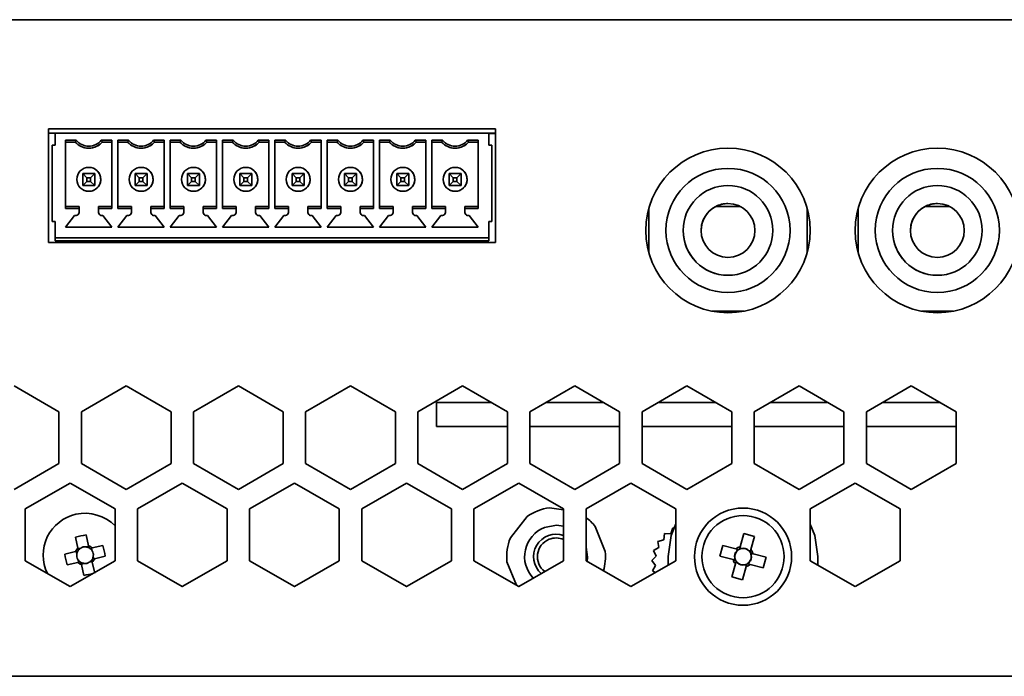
# Model space of a CAD drawing. Header units: millimetres. Extents: x 5 to 587, y 7 to 377.
# Tile 8 of 16: x 452 to 474, y 171 to 186. Entities that reach past the tile are written whole.
import ezdxf

# ---------------------------------------------------------------- set-up
doc = ezdxf.new("R2010")
doc.units = ezdxf.units.MM

msp = doc.modelspace()

# ---------------------------------------------------------------- linework, layer by layer
at = {"color": 7, "linetype": 'Continuous', "lineweight": 35}
for p, q in [((430.44, 185.5322), (575.7734, 185.5322)), ((452.5966, 185.533), (451.822, 185.533)), ((452.5966, 185.533), (452.5966, 185.5322)), ((454.4178, 185.533), (454.4178, 185.5322)), ((455.1473, 185.533), (454.4178, 185.533)), ((455.1473, 185.533), (455.1473, 185.5322)), ((456.0028, 185.533), (455.1473, 185.533)), ((456.0028, 185.533), (456.0028, 185.5322)), ((456.1289, 185.533), (456.0028, 185.533)), ((456.1289, 185.533), (456.1289, 185.5322)), ((459.6085, 185.533), (459.6085, 185.5322)), ((460.3727, 185.533), (459.6085, 185.533)), ((460.3727, 185.533), (460.3727, 185.5322)), ((461.2042, 185.533), (460.3727, 185.533)), ((461.2042, 185.533), (461.2042, 185.5322)), ((461.2716, 185.533), (461.2042, 185.533)), ((461.2716, 185.533), (461.2716, 185.5322)), ((462.9673, 185.533), (462.9673, 185.5322)), ((462.9796, 185.533), (462.9673, 185.533)), ((462.9796, 185.533), (462.9796, 185.5322)), ((463.7857, 185.533), (462.9796, 185.533)), ((463.7857, 185.533), (463.7857, 185.5322)), ((464.5795, 185.533), (463.7857, 185.533)), ((464.5795, 185.533), (464.5795, 185.5322)), ((465.1085, 185.533), (465.1085, 185.5322)), ((465.8727, 185.533), (465.1085, 185.533)), ((465.8727, 185.533), (465.8727, 185.5322)), ((466.7042, 185.533), (465.8727, 185.533)), ((466.7042, 185.533), (466.7042, 185.5322)), ((466.7716, 185.533), (466.7042, 185.533)), ((466.7716, 185.533), (466.7716, 185.5322)), ((471.5245, 185.533), (471.5245, 185.5322)), ((472.0886, 185.533), (471.5245, 185.533)), ((472.0886, 185.533), (472.0886, 185.5322)), ((473.0042, 185.533), (472.0886, 185.533)), ((473.0042, 185.533), (473.0042, 185.5322)), ((473.3556, 185.533), (473.0042, 185.533)), ((473.3556, 185.533), (473.3556, 185.5322)), ((452.9567, 183.1022), (452.9567, 180.5688)), ((462.9234, 183.1022), (452.9567, 183.1022)), ((462.9234, 180.5688), (462.9234, 183.1022)), ((453.1067, 183.0029), (452.9567, 183.0029)), ((453.1067, 182.7362), (453.1067, 183.0029)), ((462.7734, 183.0029), (453.1067, 183.0029)), ((453.34, 182.8476), (453.5773, 182.8476)), ((453.34, 182.8476), (453.34, 181.3249)), ((453.34, 182.8029), (453.34, 182.8476)), ((454.1361, 182.8476), (454.3734, 182.8476)), ((454.3734, 181.3249), (454.3734, 182.8476)), ((454.5067, 182.8476), (454.7439, 182.8476)), ((454.5067, 182.8476), (454.5067, 181.3249)), ((454.5067, 182.8029), (454.5067, 182.8476)), ((455.3028, 182.8476), (455.54, 182.8476)), ((455.54, 181.3249), (455.54, 182.8476)), ((455.6734, 182.8476), (455.9106, 182.8476)), ((455.6734, 182.8476), (455.6734, 181.3249)), ((455.6734, 182.8029), (455.6734, 182.8476)), ((456.4695, 182.8476), (456.7067, 182.8476)), ((456.7067, 181.3249), (456.7067, 182.8476)), ((456.84, 182.8476), (457.0773, 182.8476)), ((456.84, 182.8476), (456.84, 181.3249)), ((456.84, 182.8029), (456.84, 182.8476)), ((457.6361, 182.8476), (457.8734, 182.8476)), ((457.8734, 181.3249), (457.8734, 182.8476)), ((458.0067, 182.8476), (458.2439, 182.8476)), ((458.0067, 182.8476), (458.0067, 181.3249)), ((458.0067, 182.8029), (458.0067, 182.8476)), ((458.8028, 182.8476), (459.04, 182.8476)), ((459.04, 181.3249), (459.04, 182.8476)), ((459.1734, 182.8476), (459.4106, 182.8476)), ((459.1734, 182.8476), (459.1734, 181.3249)), ((459.1734, 182.8029), (459.1734, 182.8476)), ((459.9695, 182.8476), (460.2067, 182.8476)), ((460.2067, 181.3249), (460.2067, 182.8476)), ((460.34, 182.8476), (460.5773, 182.8476)), ((460.34, 182.8476), (460.34, 181.3249)), ((460.34, 182.8029), (460.34, 182.8476)), ((461.1361, 182.8476), (461.3734, 182.8476)), ((461.3734, 181.3249), (461.3734, 182.8476)), ((461.5067, 182.8476), (461.7439, 182.8476)), ((461.5067, 182.8476), (461.5067, 181.3249)), ((461.5067, 182.8029), (461.5067, 182.8476)), ((462.3028, 182.8476), (462.54, 182.8476)), ((462.54, 181.3249), (462.54, 182.8476)), ((462.9234, 183.0029), (462.7734, 183.0029)), ((462.7734, 183.0029), (462.7734, 182.7362)), ((462.7734, 183.0029), (462.7734, 183.0029)), ((462.7734, 183.0029), (462.7734, 182.7362)), ((462.9234, 182.9995), (462.7734, 182.9995)), ((453.04, 182.7362), (453.04, 181.0362)), ((453.1067, 182.7362), (453.04, 182.7362)), ((453.34, 182.8029), (453.34, 182.8029)), ((453.34, 182.8029), (453.34, 181.3696)), ((453.5567, 182.8029), (453.34, 182.8029)), ((453.5567, 182.8029), (453.34, 182.8029)), ((453.6759, 182.7122), (453.6759, 182.7122)), ((454.3734, 182.8029), (454.1567, 182.8029)), ((454.3734, 182.8029), (454.1567, 182.8029)), ((454.1567, 182.8029), (454.1567, 182.8029)), ((454.5067, 182.8029), (454.5067, 182.8029)), ((454.5067, 182.8029), (454.5067, 181.3696)), ((454.7234, 182.8029), (454.5067, 182.8029)), ((454.7234, 182.8029), (454.5067, 182.8029)), ((454.8426, 182.7122), (454.8426, 182.7122)), ((455.54, 182.8029), (455.3234, 182.8029)), ((455.54, 182.8029), (455.3234, 182.8029)), ((455.3234, 182.8029), (455.3234, 182.8029)), ((455.6734, 182.8029), (455.6734, 182.8029)), ((455.6734, 182.8029), (455.6734, 181.3696)), ((455.89, 182.8029), (455.6734, 182.8029)), ((455.89, 182.8029), (455.6734, 182.8029)), ((456.0093, 182.7122), (456.0093, 182.7122)), ((456.7067, 182.8029), (456.49, 182.8029)), ((456.7067, 182.8029), (456.49, 182.8029)), ((456.49, 182.8029), (456.49, 182.8029)), ((456.84, 182.8029), (456.84, 182.8029)), ((456.84, 182.8029), (456.84, 181.3696)), ((457.0567, 182.8029), (456.84, 182.8029)), ((457.0567, 182.8029), (456.84, 182.8029)), ((457.1759, 182.7122), (457.1759, 182.7122)), ((457.8734, 182.8029), (457.6567, 182.8029)), ((457.8734, 182.8029), (457.6567, 182.8029)), ((457.6567, 182.8029), (457.6567, 182.8029)), ((458.0067, 182.8029), (458.0067, 182.8029)), ((458.0067, 182.8029), (458.0067, 181.3696)), ((458.2234, 182.8029), (458.0067, 182.8029)), ((458.2234, 182.8029), (458.0067, 182.8029)), ((458.3426, 182.7122), (458.3426, 182.7122)), ((459.04, 182.8029), (458.8234, 182.8029)), ((459.04, 182.8029), (458.8234, 182.8029)), ((458.8234, 182.8029), (458.8234, 182.8029)), ((459.1734, 182.8029), (459.1734, 182.8029)), ((459.1734, 182.8029), (459.1734, 181.3696)), ((459.39, 182.8029), (459.1734, 182.8029)), ((459.39, 182.8029), (459.1734, 182.8029)), ((459.5093, 182.7122), (459.5093, 182.7122)), ((460.2067, 182.8029), (459.99, 182.8029)), ((460.2067, 182.8029), (459.99, 182.8029)), ((459.99, 182.8029), (459.99, 182.8029)), ((460.34, 182.8029), (460.34, 182.8029)), ((460.34, 182.8029), (460.34, 181.3696)), ((460.5567, 182.8029), (460.34, 182.8029)), ((460.5567, 182.8029), (460.34, 182.8029)), ((460.6759, 182.7122), (460.6759, 182.7122)), ((461.3734, 182.8029), (461.1567, 182.8029)), ((461.3734, 182.8029), (461.1567, 182.8029)), ((461.1567, 182.8029), (461.1567, 182.8029)), ((461.5067, 182.8029), (461.5067, 182.8029)), ((461.5067, 182.8029), (461.5067, 181.3696)), ((461.7234, 182.8029), (461.5067, 182.8029)), ((461.7234, 182.8029), (461.5067, 182.8029)), ((461.8426, 182.7122), (461.8426, 182.7122)), ((462.54, 182.8029), (462.3234, 182.8029)), ((462.54, 182.8029), (462.3234, 182.8029)), ((462.3234, 182.8029), (462.3234, 182.8029)), ((462.7734, 182.7362), (462.84, 182.7362)), ((462.84, 181.0362), (462.84, 182.7362)), ((462.84, 182.5696), (462.84, 182.1496)), ((453.976, 182.2131), (453.976, 182.2131)), ((455.1426, 182.2131), (455.1426, 182.2131)), ((456.3093, 182.2131), (456.3093, 182.2131)), ((457.476, 182.2131), (457.476, 182.2131)), ((458.6426, 182.2131), (458.6426, 182.2131)), ((459.8093, 182.2131), (459.8093, 182.2131)), ((460.976, 182.2131), (460.976, 182.2131)), ((462.1426, 182.2131), (462.1426, 182.2131)), ((468.1067, 182.2196), (468.1067, 182.2196)), ((472.7734, 182.2196), (472.7734, 182.2196)), ((453.7234, 182.1029), (453.99, 182.1029)), ((453.7234, 182.1029), (453.8167, 182.0096)), ((453.7234, 181.8362), (453.7234, 182.1029)), ((453.8167, 182.0096), (453.8167, 181.9296)), ((453.8967, 182.0096), (453.8167, 182.0096)), ((453.99, 182.1029), (453.8967, 182.0096)), ((453.8967, 181.9296), (453.8967, 182.0096)), ((453.99, 182.1029), (453.99, 181.8362)), ((453.99, 181.8362), (453.99, 182.1029)), ((454.89, 182.1029), (455.1567, 182.1029)), ((454.89, 182.1029), (454.9834, 182.0096)), ((454.89, 181.8362), (454.89, 182.1029)), ((454.9834, 182.0096), (454.9834, 181.9296)), ((455.0634, 182.0096), (454.9834, 182.0096)), ((455.1567, 182.1029), (455.0634, 182.0096)), ((455.0634, 181.9296), (455.0634, 182.0096)), ((455.1567, 182.1029), (455.1567, 181.8362)), ((455.1567, 181.8362), (455.1567, 182.1029)), ((456.0567, 182.1029), (456.3234, 182.1029)), ((456.0567, 182.1029), (456.15, 182.0096)), ((456.0567, 181.8362), (456.0567, 182.1029)), ((456.15, 182.0096), (456.15, 181.9296)), ((456.23, 182.0096), (456.15, 182.0096)), ((456.3234, 182.1029), (456.23, 182.0096)), ((456.23, 181.9296), (456.23, 182.0096)), ((456.3234, 182.1029), (456.3234, 181.8362)), ((456.3234, 181.8362), (456.3234, 182.1029)), ((457.2234, 182.1029), (457.49, 182.1029)), ((457.2234, 182.1029), (457.3167, 182.0096)), ((457.2234, 181.8362), (457.2234, 182.1029)), ((457.3167, 182.0096), (457.3167, 181.9296)), ((457.3967, 182.0096), (457.3167, 182.0096)), ((457.49, 182.1029), (457.3967, 182.0096)), ((457.3967, 181.9296), (457.3967, 182.0096)), ((457.49, 182.1029), (457.49, 181.8362)), ((457.49, 181.8362), (457.49, 182.1029)), ((458.39, 182.1029), (458.6567, 182.1029)), ((458.39, 182.1029), (458.4834, 182.0096)), ((458.39, 181.8362), (458.39, 182.1029)), ((458.4834, 182.0096), (458.4834, 181.9296)), ((458.5634, 182.0096), (458.4834, 182.0096)), ((458.6567, 182.1029), (458.5634, 182.0096)), ((458.5634, 181.9296), (458.5634, 182.0096)), ((458.6567, 182.1029), (458.6567, 181.8362)), ((458.6567, 181.8362), (458.6567, 182.1029)), ((459.5567, 182.1029), (459.8234, 182.1029)), ((459.5567, 182.1029), (459.65, 182.0096)), ((459.5567, 181.8362), (459.5567, 182.1029)), ((459.65, 182.0096), (459.65, 181.9296)), ((459.73, 182.0096), (459.65, 182.0096)), ((459.8234, 182.1029), (459.73, 182.0096)), ((459.73, 181.9296), (459.73, 182.0096)), ((459.8234, 182.1029), (459.8234, 181.8362)), ((459.8234, 181.8362), (459.8234, 182.1029)), ((460.7234, 182.1029), (460.99, 182.1029)), ((460.7234, 182.1029), (460.8167, 182.0096)), ((460.7234, 181.8362), (460.7234, 182.1029)), ((460.8167, 182.0096), (460.8167, 181.9296)), ((460.8967, 182.0096), (460.8167, 182.0096)), ((460.99, 182.1029), (460.8967, 182.0096)), ((460.8967, 181.9296), (460.8967, 182.0096)), ((460.99, 182.1029), (460.99, 181.8362)), ((460.99, 181.8362), (460.99, 182.1029)), ((461.89, 182.1029), (462.1567, 182.1029)), ((461.89, 182.1029), (461.9834, 182.0096)), ((461.89, 181.8362), (461.89, 182.1029)), ((461.9834, 182.0096), (461.9834, 181.9296)), ((462.0634, 182.0096), (461.9834, 182.0096)), ((462.1567, 182.1029), (462.0634, 182.0096)), ((462.0634, 181.9296), (462.0634, 182.0096)), ((462.1567, 182.1029), (462.1567, 181.8362)), ((462.1567, 182.1029), (462.1567, 181.8362)), ((462.84, 182.1496), (462.84, 182.1496)), ((462.84, 181.9829), (462.84, 181.9429)), ((453.8167, 181.9296), (453.7234, 181.8362)), ((453.99, 181.8362), (453.7234, 181.8362)), ((453.7234, 181.8362), (453.99, 181.8362)), ((453.8167, 181.9296), (453.8967, 181.9296)), ((453.8967, 181.9296), (453.99, 181.8362)), ((453.99, 181.8362), (453.99, 181.8362)), ((454.9834, 181.9296), (454.89, 181.8362)), ((455.1567, 181.8362), (454.89, 181.8362)), ((454.89, 181.8362), (455.1567, 181.8362)), ((454.9834, 181.9296), (455.0634, 181.9296)), ((455.0634, 181.9296), (455.1567, 181.8362)), ((455.1567, 181.8362), (455.1567, 181.8362)), ((456.15, 181.9296), (456.0567, 181.8362)), ((456.3234, 181.8362), (456.0567, 181.8362)), ((456.0567, 181.8362), (456.3234, 181.8362)), ((456.15, 181.9296), (456.23, 181.9296)), ((456.23, 181.9296), (456.3234, 181.8362)), ((456.3234, 181.8362), (456.3234, 181.8362)), ((457.3167, 181.9296), (457.2234, 181.8362)), ((457.49, 181.8362), (457.2234, 181.8362)), ((457.2234, 181.8362), (457.49, 181.8362)), ((457.3167, 181.9296), (457.3967, 181.9296)), ((457.3967, 181.9296), (457.49, 181.8362)), ((457.49, 181.8362), (457.49, 181.8362)), ((458.4834, 181.9296), (458.39, 181.8362)), ((458.6567, 181.8362), (458.39, 181.8362)), ((458.39, 181.8362), (458.6567, 181.8362)), ((458.4834, 181.9296), (458.5634, 181.9296)), ((458.5634, 181.9296), (458.6567, 181.8362)), ((458.6567, 181.8362), (458.6567, 181.8362)), ((459.65, 181.9296), (459.5567, 181.8362)), ((459.8234, 181.8362), (459.5567, 181.8362)), ((459.5567, 181.8362), (459.8234, 181.8362)), ((459.65, 181.9296), (459.73, 181.9296)), ((459.73, 181.9296), (459.8234, 181.8362)), ((459.8234, 181.8362), (459.8234, 181.8362)), ((460.8167, 181.9296), (460.7234, 181.8362)), ((460.99, 181.8362), (460.7234, 181.8362)), ((460.7234, 181.8362), (460.99, 181.8362)), ((460.8167, 181.9296), (460.8967, 181.9296)), ((460.8967, 181.9296), (460.99, 181.8362)), ((460.99, 181.8362), (460.99, 181.8362)), ((461.9834, 181.9296), (461.89, 181.8362)), ((462.1567, 181.8362), (461.89, 181.8362)), ((462.1567, 181.8362), (461.89, 181.8362)), ((461.9834, 181.9296), (462.0634, 181.9296)), ((462.0634, 181.9296), (462.1567, 181.8362)), ((462.1567, 181.8362), (462.1567, 181.8362)), ((462.84, 181.7762), (462.84, 181.7762)), ((462.84, 181.7762), (462.84, 181.2029)), ((453.7374, 181.7361), (453.7374, 181.7361)), ((454.9041, 181.7361), (454.9041, 181.7361)), ((456.0708, 181.7361), (456.0708, 181.7361)), ((457.2374, 181.7361), (457.2374, 181.7361)), ((458.4041, 181.7361), (458.4041, 181.7361)), ((459.5708, 181.7361), (459.5708, 181.7361)), ((460.7374, 181.7361), (460.7374, 181.7361)), ((461.9041, 181.7361), (461.9041, 181.7361)), ((453.34, 181.3696), (453.64, 181.3696)), ((453.34, 181.3249), (453.34, 181.3696)), ((453.64, 181.3249), (453.34, 181.3249)), ((453.64, 181.3696), (453.64, 181.2362)), ((453.64, 181.3696), (453.64, 181.3249)), ((453.64, 181.3696), (453.64, 181.3696)), ((453.64, 181.3249), (453.64, 181.2362)), ((454.0734, 181.3696), (454.3734, 181.3696)), ((454.0734, 181.3249), (454.0734, 181.3696)), ((454.3734, 181.3249), (454.0734, 181.3249)), ((454.0734, 181.2362), (454.0734, 181.3249)), ((454.5067, 181.3696), (454.8067, 181.3696)), ((454.5067, 181.3249), (454.5067, 181.3696)), ((454.8067, 181.3249), (454.5067, 181.3249)), ((454.8067, 181.3696), (454.8067, 181.2362)), ((454.8067, 181.3696), (454.8067, 181.3249)), ((454.8067, 181.3696), (454.8067, 181.3696)), ((454.8067, 181.3249), (454.8067, 181.2362)), ((455.24, 181.3696), (455.54, 181.3696)), ((455.24, 181.3249), (455.24, 181.3696)), ((455.54, 181.3249), (455.24, 181.3249)), ((455.24, 181.2362), (455.24, 181.3249)), ((455.6734, 181.3696), (455.9734, 181.3696)), ((455.6734, 181.3249), (455.6734, 181.3696)), ((455.9734, 181.3249), (455.6734, 181.3249)), ((455.9734, 181.3696), (455.9734, 181.2362)), ((455.9734, 181.3696), (455.9734, 181.3249)), ((455.9734, 181.3696), (455.9734, 181.3696)), ((455.9734, 181.3249), (455.9734, 181.2362)), ((456.4067, 181.3696), (456.7067, 181.3696)), ((456.4067, 181.3249), (456.4067, 181.3696)), ((456.7067, 181.3249), (456.4067, 181.3249)), ((456.4067, 181.2362), (456.4067, 181.3249)), ((456.84, 181.3696), (457.14, 181.3696)), ((456.84, 181.3249), (456.84, 181.3696)), ((457.14, 181.3249), (456.84, 181.3249)), ((457.14, 181.3696), (457.14, 181.2362)), ((457.14, 181.3696), (457.14, 181.3249)), ((457.14, 181.3696), (457.14, 181.3696)), ((457.14, 181.3249), (457.14, 181.2362)), ((457.5734, 181.3696), (457.8734, 181.3696)), ((457.5734, 181.3249), (457.5734, 181.3696)), ((457.8734, 181.3249), (457.5734, 181.3249)), ((457.5734, 181.2362), (457.5734, 181.3249)), ((458.0067, 181.3696), (458.3067, 181.3696)), ((458.0067, 181.3249), (458.0067, 181.3696)), ((458.3067, 181.3249), (458.0067, 181.3249)), ((458.3067, 181.3696), (458.3067, 181.2362)), ((458.3067, 181.3696), (458.3067, 181.3249)), ((458.3067, 181.3696), (458.3067, 181.3696)), ((458.3067, 181.3249), (458.3067, 181.2362)), ((458.74, 181.3696), (459.04, 181.3696)), ((458.74, 181.3249), (458.74, 181.3696)), ((459.04, 181.3249), (458.74, 181.3249)), ((458.74, 181.2362), (458.74, 181.3249)), ((459.1734, 181.3696), (459.4734, 181.3696)), ((459.1734, 181.3249), (459.1734, 181.3696)), ((459.4734, 181.3249), (459.1734, 181.3249)), ((459.4734, 181.3696), (459.4734, 181.2362)), ((459.4734, 181.3696), (459.4734, 181.3249)), ((459.4734, 181.3696), (459.4734, 181.3696)), ((459.4734, 181.3249), (459.4734, 181.2362)), ((459.9067, 181.3696), (460.2067, 181.3696)), ((459.9067, 181.3249), (459.9067, 181.3696)), ((460.2067, 181.3249), (459.9067, 181.3249)), ((459.9067, 181.2362), (459.9067, 181.3249)), ((460.34, 181.3696), (460.64, 181.3696)), ((460.34, 181.3249), (460.34, 181.3696)), ((460.64, 181.3249), (460.34, 181.3249)), ((460.64, 181.3696), (460.64, 181.2362)), ((460.64, 181.3696), (460.64, 181.3249)), ((460.64, 181.3696), (460.64, 181.3696)), ((460.64, 181.3249), (460.64, 181.2362)), ((461.0734, 181.3696), (461.3734, 181.3696)), ((461.0734, 181.3249), (461.0734, 181.3696)), ((461.0734, 181.2362), (461.0734, 181.3249)), ((461.3734, 181.3249), (461.0734, 181.3249)), ((461.5067, 181.3696), (461.8067, 181.3696)), ((461.5067, 181.3249), (461.5067, 181.3696)), ((461.8067, 181.3249), (461.5067, 181.3249)), ((461.8067, 181.3696), (461.8067, 181.2362)), ((461.8067, 181.3696), (461.8067, 181.3249)), ((461.8067, 181.3696), (461.8067, 181.3696)), ((461.8067, 181.3249), (461.8067, 181.2362)), ((462.24, 181.3696), (462.54, 181.3696)), ((462.24, 181.3249), (462.24, 181.3696)), ((462.24, 181.2362), (462.24, 181.3249)), ((462.54, 181.3249), (462.24, 181.3249)), ((466.3401, 181.3254), (466.3401, 180.3452)), ((468.3816, 181.3696), (467.8319, 181.3696)), ((469.8734, 180.3456), (469.8734, 181.325)), ((469.8734, 180.3456), (469.8734, 181.325)), ((471.0067, 181.3253), (471.0067, 180.3453)), ((473.0483, 181.3696), (472.4985, 181.3696)), ((453.54, 181.1696), (453.34, 180.9096)), ((453.54, 181.1696), (453.34, 180.9096)), ((453.5734, 181.1696), (453.54, 181.1696)), ((453.5734, 181.1696), (453.54, 181.1696)), ((453.54, 181.1696), (453.54, 181.1696)), ((454.1734, 181.1696), (454.14, 181.1696)), ((454.1734, 181.1696), (454.14, 181.1696)), ((454.3734, 180.9096), (454.1734, 181.1696)), ((454.7067, 181.1696), (454.5067, 180.9096)), ((454.7067, 181.1696), (454.5067, 180.9096)), ((454.74, 181.1696), (454.7067, 181.1696)), ((454.74, 181.1696), (454.7067, 181.1696)), ((454.7067, 181.1696), (454.7067, 181.1696)), ((455.34, 181.1696), (455.3067, 181.1696)), ((455.34, 181.1696), (455.3067, 181.1696)), ((455.54, 180.9096), (455.34, 181.1696)), ((455.8734, 181.1696), (455.6734, 180.9096)), ((455.8734, 181.1696), (455.6734, 180.9096)), ((455.9067, 181.1696), (455.8734, 181.1696)), ((455.9067, 181.1696), (455.8734, 181.1696)), ((455.8734, 181.1696), (455.8734, 181.1696)), ((456.5067, 181.1696), (456.4734, 181.1696)), ((456.5067, 181.1696), (456.4734, 181.1696)), ((456.7067, 180.9096), (456.5067, 181.1696)), ((457.04, 181.1696), (456.84, 180.9096)), ((457.04, 181.1696), (456.84, 180.9096)), ((457.0734, 181.1696), (457.04, 181.1696)), ((457.0734, 181.1696), (457.04, 181.1696)), ((457.04, 181.1696), (457.04, 181.1696)), ((457.6734, 181.1696), (457.64, 181.1696)), ((457.6734, 181.1696), (457.64, 181.1696)), ((457.8734, 180.9096), (457.6734, 181.1696)), ((458.2067, 181.1696), (458.0067, 180.9096)), ((458.2067, 181.1696), (458.0067, 180.9096)), ((458.24, 181.1696), (458.2067, 181.1696)), ((458.24, 181.1696), (458.2067, 181.1696)), ((458.2067, 181.1696), (458.2067, 181.1696)), ((458.84, 181.1696), (458.8067, 181.1696)), ((458.84, 181.1696), (458.8067, 181.1696)), ((459.04, 180.9096), (458.84, 181.1696)), ((459.3734, 181.1696), (459.1734, 180.9096)), ((459.3734, 181.1696), (459.1734, 180.9096)), ((459.4067, 181.1696), (459.3734, 181.1696)), ((459.4067, 181.1696), (459.3734, 181.1696)), ((459.3734, 181.1696), (459.3734, 181.1696)), ((460.0067, 181.1696), (459.9734, 181.1696)), ((460.0067, 181.1696), (459.9734, 181.1696)), ((460.2067, 180.9096), (460.0067, 181.1696)), ((460.54, 181.1696), (460.34, 180.9096)), ((460.54, 181.1696), (460.34, 180.9096)), ((460.5734, 181.1696), (460.54, 181.1696)), ((460.5734, 181.1696), (460.54, 181.1696)), ((460.54, 181.1696), (460.54, 181.1696)), ((461.1734, 181.1696), (461.14, 181.1696)), ((461.1734, 181.1696), (461.14, 181.1696)), ((461.3734, 180.9096), (461.1734, 181.1696)), ((461.7067, 181.1696), (461.5067, 180.9096)), ((461.7067, 181.1696), (461.5067, 180.9096)), ((461.74, 181.1696), (461.7067, 181.1696)), ((461.74, 181.1696), (461.7067, 181.1696)), ((461.7067, 181.1696), (461.7067, 181.1696)), ((462.34, 181.1696), (462.3067, 181.1696)), ((462.34, 181.1696), (462.3067, 181.1696)), ((462.54, 180.9096), (462.34, 181.1696)), ((453.1067, 181.0362), (453.04, 181.0362)), ((453.1067, 181.0362), (453.04, 181.0362)), ((453.1067, 180.6696), (453.1067, 181.0362)), ((453.34, 180.9096), (454.3734, 180.9096)), ((454.5067, 180.9096), (455.54, 180.9096)), ((455.6734, 180.9096), (456.7067, 180.9096)), ((456.84, 180.9096), (457.8734, 180.9096)), ((458.0067, 180.9096), (459.04, 180.9096)), ((459.1734, 180.9096), (460.2067, 180.9096)), ((460.34, 180.9096), (461.3734, 180.9096)), ((461.5067, 180.9096), (462.54, 180.9096)), ((462.7734, 181.0362), (462.7734, 180.6696)), ((462.7734, 181.0362), (462.7734, 180.6762)), ((462.7734, 181.0362), (462.84, 181.0362)), ((462.7734, 181.0362), (462.84, 181.0362)), ((453.1067, 180.6696), (453.1067, 180.6696)), ((453.1067, 180.6696), (462.7734, 180.6696)), ((453.1067, 180.6696), (462.7734, 180.6696)), ((453.1067, 180.6529), (453.1067, 180.6696)), ((453.1067, 180.6029), (453.1067, 180.6529)), ((462.7734, 180.6762), (462.7734, 180.6762)), ((462.7734, 180.6529), (462.7734, 180.6762)), ((462.7734, 180.6696), (462.7734, 180.6696)), ((462.7734, 180.6696), (462.7734, 180.6529)), ((462.7734, 180.6029), (462.7734, 180.6529)), ((462.7734, 180.6529), (462.7734, 180.6029)), ((452.9567, 180.5688), (462.9234, 180.5688)), ((453.1067, 180.6029), (462.7734, 180.6029)), ((453.1067, 180.6029), (462.7734, 180.6029)), ((456.8954, 180.5688), (456.8954, 180.6029)), ((456.8954, 180.5688), (456.8954, 180.6029)), ((458.5702, 180.6029), (458.5702, 180.5688)), ((458.9702, 180.5688), (458.9702, 180.6029)), ((458.9702, 180.6029), (458.9702, 180.5688)), ((468.1067, 179.4529), (468.1067, 179.4529)), ((472.7734, 179.4529), (472.7734, 179.4529)), ((467.7538, 179.0362), (468.4596, 179.0362)), ((472.4205, 179.0362), (473.1262, 179.0362)), ((452.1917, 177.3718), (453.1917, 176.7945)), ((453.6917, 176.7945), (454.6917, 177.3718)), ((454.6917, 177.3718), (455.6917, 176.7945)), ((456.1917, 176.7945), (457.1917, 177.3718)), ((457.1917, 177.3718), (458.1917, 176.7945)), ((458.6917, 176.7945), (459.6917, 177.3718)), ((459.6917, 177.3718), (460.6917, 176.7945)), ((461.1917, 176.7945), (462.1917, 177.3718)), ((462.1917, 177.3718), (463.1917, 176.7945)), ((463.6917, 176.7945), (464.6917, 177.3718)), ((464.6917, 177.3718), (465.6917, 176.7945)), ((466.1917, 176.7945), (467.1917, 177.3718)), ((467.1917, 177.3718), (468.1917, 176.7945)), ((468.6917, 176.7945), (469.6917, 177.3718)), ((469.6917, 177.3718), (470.6917, 176.7945)), ((471.1917, 176.7945), (472.1917, 177.3718)), ((472.1917, 177.3718), (473.1917, 176.7945)), ((462.6067, 177.0029), (461.6067, 177.0029)), ((461.6067, 177.0029), (461.6067, 176.4694)), ((462.8307, 177.0029), (462.6067, 177.0029)), ((465.3307, 177.0029), (464.0527, 177.0029)), ((467.8307, 177.0029), (466.5527, 177.0029)), ((470.3307, 177.0029), (469.0527, 177.0029)), ((472.7333, 177.0029), (471.5527, 177.0029)), ((472.8307, 177.0029), (472.7333, 177.0029)), ((453.1917, 176.7945), (453.1917, 175.6398)), ((453.6917, 175.6398), (453.6917, 176.7945)), ((455.6917, 176.7945), (455.6917, 175.6398)), ((456.1917, 175.6398), (456.1917, 176.7945)), ((458.1917, 176.7945), (458.1917, 175.6398)), ((458.6917, 175.6398), (458.6917, 176.7945)), ((460.6917, 176.7945), (460.6917, 175.6398)), ((461.1917, 175.6398), (461.1917, 176.7945)), ((463.1917, 176.7945), (463.1917, 175.6398)), ((463.6917, 175.6398), (463.6917, 176.7945)), ((465.6917, 176.7945), (465.6917, 175.6398)), ((466.1917, 175.6398), (466.1917, 176.7945)), ((468.1917, 176.7945), (468.1917, 175.6398)), ((468.6917, 175.6398), (468.6917, 176.7945)), ((470.6917, 176.7945), (470.6917, 175.6398)), ((471.1917, 175.6398), (471.1917, 176.7945)), ((473.1917, 176.7945), (473.1917, 175.6398)), ((462.6067, 176.4694), (461.6067, 176.4694)), ((463.1917, 176.4694), (462.6067, 176.4694)), ((465.6917, 176.4694), (463.6917, 176.4694)), ((468.1917, 176.4694), (466.1917, 176.4694)), ((470.6917, 176.4694), (468.6917, 176.4694)), ((472.7333, 176.4694), (471.1917, 176.4694)), ((473.1917, 176.4694), (472.7333, 176.4694)), ((453.1917, 175.6398), (452.1917, 175.0624)), ((454.6917, 175.0624), (453.6917, 175.6398)), ((455.6917, 175.6398), (454.6917, 175.0624)), ((457.1917, 175.0624), (456.1917, 175.6398)), ((458.1917, 175.6398), (457.1917, 175.0624)), ((459.6917, 175.0624), (458.6917, 175.6398)), ((460.6917, 175.6398), (459.6917, 175.0624)), ((462.1917, 175.0624), (461.1917, 175.6398)), ((463.1917, 175.6398), (462.1917, 175.0624)), ((464.6917, 175.0624), (463.6917, 175.6398)), ((465.6917, 175.6398), (464.6917, 175.0624)), ((467.1917, 175.0624), (466.1917, 175.6398)), ((468.1917, 175.6398), (467.1917, 175.0624)), ((469.6917, 175.0624), (468.6917, 175.6398)), ((470.6917, 175.6398), (469.6917, 175.0624)), ((472.1917, 175.0624), (471.1917, 175.6398)), ((473.1917, 175.6398), (472.1917, 175.0624)), ((452.4417, 174.6294), (453.4417, 175.2067)), ((453.4417, 175.2067), (454.4417, 174.6294)), ((454.9417, 174.6294), (455.9417, 175.2067)), ((455.9417, 175.2067), (456.9417, 174.6294)), ((457.4417, 174.6294), (458.4417, 175.2067)), ((458.4417, 175.2067), (459.4417, 174.6294)), ((459.9417, 174.6294), (460.9417, 175.2067)), ((460.9417, 175.2067), (461.9417, 174.6294)), ((462.4417, 174.6294), (463.4417, 175.2067)), ((463.4417, 175.2067), (464.4417, 174.6294)), ((464.9417, 174.6294), (465.9417, 175.2067)), ((465.9417, 175.2067), (466.9417, 174.6294)), ((469.9417, 174.6294), (470.9417, 175.2067)), ((470.9417, 175.2067), (471.9417, 174.6294)), ((452.4417, 173.4747), (452.4417, 174.6294)), ((454.4417, 174.6294), (454.4417, 173.4747)), ((454.9417, 173.4747), (454.9417, 174.6294)), ((456.9417, 174.6294), (456.9417, 173.4747)), ((457.4417, 173.4747), (457.4417, 174.6294)), ((459.4417, 174.6294), (459.4417, 173.4747)), ((459.9417, 173.4747), (459.9417, 174.6294)), ((461.9417, 174.6294), (461.9417, 173.4747)), ((462.4417, 173.4747), (462.4417, 174.6294)), ((464.4417, 174.6105), (464.1253, 174.6562)), ((464.4417, 174.6294), (464.4417, 173.4747)), ((464.9417, 173.4747), (464.9417, 174.6294)), ((466.9417, 174.6294), (466.9417, 173.4747)), ((469.9417, 173.4747), (469.9417, 174.6294)), ((471.9417, 174.6294), (471.9417, 173.4747)), ((463.6288, 174.4577), (463.2548, 173.9826)), ((465.3683, 173.6776), (465.1439, 174.239)), ((466.6796, 173.9403), (466.693, 174.078)), ((466.693, 174.078), (466.8314, 174.0767)), ((466.8314, 174.0767), (466.8799, 174.2062)), ((466.8799, 174.2062), (466.8992, 174.2009)), ((468.3753, 173.788), (468.4562, 174.0803)), ((468.4562, 174.0803), (468.6939, 174.0145)), ((453.5584, 173.9971), (453.6121, 173.7558)), ((453.8529, 173.8094), (453.7992, 174.0507)), ((466.5456, 173.9058), (466.6796, 173.9403)), ((466.5683, 173.7693), (466.5456, 173.9058)), ((468.6939, 174.0145), (468.613, 173.7222)), ((453.5628, 173.6783), (453.3215, 173.6246)), ((453.5749, 173.681), (453.589, 173.6178)), ((453.678, 173.7577), (453.6148, 173.7437)), ((453.8556, 173.7973), (453.7924, 173.7832)), ((453.9323, 173.6942), (453.9182, 173.7574)), ((454.1716, 173.8138), (453.9303, 173.7601)), ((466.4478, 173.7013), (466.5683, 173.7693)), ((466.5051, 173.5753), (466.4478, 173.7013)), ((467.9269, 173.58), (467.9927, 173.8177)), ((467.9927, 173.8177), (468.285, 173.7368)), ((468.3038, 173.6893), (468.3147, 173.7286)), ((468.3671, 173.7583), (468.4064, 173.7474)), ((468.5655, 173.7034), (468.6048, 173.6925)), ((468.6345, 173.6401), (468.6236, 173.6008)), ((468.6642, 173.6319), (468.9565, 173.551)), ((453.4417, 172.8973), (452.4417, 173.4747)), ((453.3751, 173.3838), (453.6164, 173.4375)), ((454.4417, 173.4747), (453.4417, 172.8973)), ((453.6145, 173.5034), (453.6285, 173.4402)), ((453.6912, 173.4004), (453.7544, 173.4145)), ((453.8688, 173.4399), (453.932, 173.454)), ((453.9884, 173.2006), (453.9347, 173.4419)), ((453.9718, 173.5166), (453.9577, 173.5798)), ((453.9839, 173.5193), (454.2252, 173.573)), ((455.9417, 172.8973), (454.9417, 173.4747)), ((456.9417, 173.4747), (455.9417, 172.8973)), ((458.4417, 172.8973), (457.4417, 173.4747)), ((459.4417, 173.4747), (458.4417, 172.8973)), ((460.9417, 172.8973), (459.9417, 173.4747)), ((461.9417, 173.4747), (460.9417, 172.8973)), ((463.4417, 172.8973), (462.4417, 173.4747)), ((463.1784, 173.4534), (463.3884, 172.9281)), ((464.4417, 173.4747), (463.4417, 172.8973)), ((465.9417, 172.8973), (464.9417, 173.4747)), ((466.9417, 173.4747), (465.9417, 172.8973)), ((466.4063, 173.4785), (466.5051, 173.5753)), ((466.4942, 173.3716), (466.4063, 173.4785)), ((466.7734, 173.3988), (466.7734, 173.5655)), ((468.2192, 173.4991), (467.9269, 173.58)), ((468.1895, 173.1165), (468.2704, 173.4088)), ((468.2489, 173.4909), (468.2598, 173.5302)), ((468.3179, 173.4276), (468.2786, 173.4385)), ((468.5796, 173.4417), (468.5687, 173.4024)), ((468.9565, 173.551), (468.8907, 173.3133)), ((470.9417, 172.8973), (469.9417, 173.4747)), ((470.1067, 173.5655), (470.1067, 173.3988)), ((471.9417, 173.4747), (470.9417, 172.8973)), ((453.6939, 173.3883), (453.7476, 173.147)), ((466.4238, 173.2525), (466.4942, 173.3716)), ((466.4833, 173.21), (466.4238, 173.2525)), ((466.7729, 173.3772), (466.7734, 173.3988)), ((468.5081, 173.343), (468.4272, 173.0507)), ((468.5163, 173.3727), (468.477, 173.3836)), ((468.8907, 173.3133), (468.5984, 173.3942)), ((470.1067, 173.3988), (470.1071, 173.3792)), ((468.4272, 173.0507), (468.1895, 173.1165)), ((453.4391, 172.8988), (453.4443, 172.8988)), ((455.9391, 172.8988), (455.9443, 172.8988)), ((458.4391, 172.8988), (458.4443, 172.8988)), ((460.9391, 172.8988), (460.9443, 172.8988)), ((463.4391, 172.8988), (463.4443, 172.8988)), ((465.9391, 172.8988), (465.9443, 172.8988)), ((470.9391, 172.8988), (470.9443, 172.8988)), ((430.34, 170.8988), (575.8734, 170.8988))]:
    msp.add_line(p, q, dxfattribs=at)
at = {"color": 7, "linetype": 'Continuous', "lineweight": 35, "flags": 128}
for points in [[(462.84, 182.7362), (462.84, 182.733), (462.84, 182.7236), (462.84, 182.7082), (462.84, 182.6874), (462.84, 182.6622), (462.84, 182.6334), (462.84, 182.6021), (462.84, 182.5696)], [(462.84, 182.1496), (462.84, 182.1464), (462.84, 182.1369), (462.84, 182.1215), (462.84, 182.1008), (462.84, 182.0755), (462.84, 182.0467), (462.84, 182.0154), (462.84, 181.9829)], [(462.84, 181.9429), (462.84, 181.9104), (462.84, 181.8791), (462.84, 181.8503), (462.84, 181.8251), (462.84, 181.8043), (462.84, 181.7889), (462.84, 181.7794), (462.84, 181.7762)], [(462.84, 181.2029), (462.84, 181.1704), (462.84, 181.1391), (462.84, 181.1103), (462.84, 181.0851), (462.84, 181.0643), (462.84, 181.0489), (462.84, 181.0394), (462.84, 181.0362)], [(466.7734, 173.5655), (466.8409, 174.0351), (466.9417, 174.2954)], [(469.9417, 174.2885), (470.0392, 174.0351), (470.1067, 173.5655)], [(464.0136, 174.2155), (464.2821, 174.2654), (464.4417, 174.245)], [(464.9417, 173.7737), (464.9733, 173.5568), (464.9655, 173.4609)]]:
    msp.add_lwpolyline(points, dxfattribs=at)
at = {"color": 7, "linetype": 'Continuous', "lineweight": 35}
for centre, radius in [((468.1067, 180.8353), 1.8333), ((472.7734, 180.8353), 1.8333), ((453.8567, 181.9746), 0.2667), ((455.0234, 181.9746), 0.2667), ((456.19, 181.9746), 0.2667), ((457.3567, 181.9746), 0.2667), ((458.5234, 181.9746), 0.2667), ((459.69, 181.9746), 0.2667), ((460.8567, 181.9746), 0.2667), ((462.0234, 181.9746), 0.2667), ((468.4417, 173.5655), 1.0833), ((468.4417, 173.5655), 0.9167)]:
    msp.add_circle(centre, radius, dxfattribs=at)
for centre, radius, start, end in [((453.8567, 183.0737), 0.3595, 218.98482, 321.01518), ((455.0234, 183.0737), 0.3595, 218.98482, 321.01518), ((456.19, 183.0737), 0.3595, 218.98482, 321.01518), ((457.3567, 183.0737), 0.3595, 218.98482, 321.01518), ((458.5234, 183.0737), 0.3595, 218.98482, 321.01518), ((459.69, 183.0737), 0.3595, 218.98482, 321.01518), ((460.8567, 183.0737), 0.3595, 218.98482, 321.01518), ((462.0234, 183.0737), 0.3595, 218.98482, 321.01518), ((453.8567, 183.0737), 0.4042, 222.07502, 317.92498), ((453.8567, 183.0737), 0.4042, 243.43496, 317.92498), ((455.0234, 183.0737), 0.4042, 222.07502, 317.92498), ((455.0234, 183.0737), 0.4042, 243.43496, 317.92498), ((456.19, 183.0737), 0.4042, 222.07502, 317.92498), ((456.19, 183.0737), 0.4042, 243.43496, 317.92498), ((457.3567, 183.0737), 0.4042, 222.07502, 317.92498), ((457.3567, 183.0737), 0.4042, 243.43496, 317.92498), ((458.5234, 183.0737), 0.4042, 222.07502, 317.92498), ((458.5234, 183.0737), 0.4042, 243.43496, 317.92498), ((459.69, 183.0737), 0.4042, 222.07502, 317.92498), ((459.69, 183.0737), 0.4042, 243.43496, 317.92498), ((460.8567, 183.0737), 0.4042, 222.07502, 317.92498), ((460.8567, 183.0737), 0.4042, 243.43496, 317.92498), ((462.0234, 183.0737), 0.4042, 222.07502, 317.92498), ((462.0234, 183.0737), 0.4042, 243.43496, 317.92498), ((453.8567, 181.9746), 0.2667, 243.43496, 63.43496), ((455.0234, 181.9746), 0.2667, 243.43496, 63.43496), ((456.19, 181.9746), 0.2667, 243.43496, 63.43496), ((457.3567, 181.9746), 0.2667, 243.43496, 63.43496), ((458.5234, 181.9746), 0.2667, 243.43496, 63.43496), ((459.69, 181.9746), 0.2667, 243.43496, 63.43496), ((460.8567, 181.9746), 0.2667, 243.43496, 63.43496), ((462.0234, 181.9746), 0.2667, 243.43496, 63.43496), ((468.1067, 180.8362), 1.3833, 0, 180), ((468.1067, 180.8362), 1.3833, 0, 180), ((472.7734, 180.8362), 1.3833, 0, 180), ((472.7734, 180.8362), 1.3833, 0, 180), ((468.1067, 180.8362), 1, 0, 180), ((468.1067, 180.8362), 1, 90.00003, 180), ((472.7734, 180.8362), 1, 0, 180), ((472.7734, 180.8362), 1, 90.00003, 180), ((468.1067, 180.8362), 0.6, 0, 180), ((468.1067, 180.8362), 0.6, 117.26605, 180), ((468.1067, 180.8362), 0.6, 90, 117.26605), ((472.7734, 180.8362), 0.6, 0, 180), ((472.7734, 180.8362), 0.6, 117.26605, 180), ((472.7734, 180.8362), 0.6, 90, 117.26605), ((453.5734, 181.2362), 0.0667, 270, 0), ((453.5734, 181.2362), 0.0667, 270, 0), ((454.14, 181.2362), 0.0667, 180, 270), ((454.14, 181.2362), 0.0667, 243.43496, 270), ((454.74, 181.2362), 0.0667, 270, 0), ((454.74, 181.2362), 0.0667, 270, 0), ((455.3067, 181.2362), 0.0667, 180, 270), ((455.3067, 181.2362), 0.0667, 243.43496, 270), ((455.9067, 181.2362), 0.0667, 270, 0), ((455.9067, 181.2362), 0.0667, 270, 0), ((456.4734, 181.2362), 0.0667, 180, 270), ((456.4734, 181.2362), 0.0667, 243.43496, 270), ((457.0734, 181.2362), 0.0667, 270, 0), ((457.0734, 181.2362), 0.0667, 270, 0), ((457.64, 181.2362), 0.0667, 180, 270), ((457.64, 181.2362), 0.0667, 243.43496, 270), ((458.24, 181.2362), 0.0667, 270, 0), ((458.24, 181.2362), 0.0667, 270, 0), ((458.8067, 181.2362), 0.0667, 180, 270), ((458.8067, 181.2362), 0.0667, 243.43496, 270), ((459.4067, 181.2362), 0.0667, 270, 0), ((459.4067, 181.2362), 0.0667, 270, 0), ((459.9734, 181.2362), 0.0667, 180, 270), ((459.9734, 181.2362), 0.0667, 243.43496, 270), ((460.5734, 181.2362), 0.0667, 270, 0), ((460.5734, 181.2362), 0.0667, 270, 0), ((461.14, 181.2362), 0.0667, 180, 270), ((461.14, 181.2362), 0.0667, 243.43496, 270), ((461.74, 181.2362), 0.0667, 270, 0), ((461.74, 181.2362), 0.0667, 270, 0), ((462.3067, 181.2362), 0.0667, 180, 270), ((462.3067, 181.2362), 0.0667, 243.43496, 270), ((468.1067, 180.8362), 1.3833, 180, 0), ((468.1067, 180.8362), 1.3833, 180, 0), ((468.1067, 180.8362), 1, 180, 0), ((468.1067, 180.8362), 1, 180, 270.00003), ((468.1067, 180.8362), 0.6, 180, 0), ((468.1067, 180.8362), 0.6, 180, 270), ((472.7734, 180.8362), 1.3833, 180, 0), ((472.7734, 180.8362), 1.3833, 180, 0), ((472.7734, 180.8362), 1, 180, 0), ((472.7734, 180.8362), 1, 180, 270.00003), ((472.7734, 180.8362), 0.6, 180, 0), ((472.7734, 180.8362), 0.6, 180, 270), ((453.7734, 173.5988), 0.9333, 102.54771, 205.95356), ((453.7734, 173.5988), 0.9333, 44.26892, 102.54771), ((464.2734, 173.5655), 1.1007, 97.72916, 125.84442), ((464.2734, 173.5655), 1.1007, 37.72916, 52.61212), ((464.2734, 173.5655), 0.7, 111.78679, 223.44944), ((464.2734, 173.5655), 0.5, 70.32607, 229.00326), ((454.4731, 170.4551), 3.6582, 100.61567, 104.47974), ((464.2734, 173.5655), 1.1007, 157.72916, 185.84442), ((464.2734, 173.5655), 0.4167, 111.78679, 233.00095), ((464.2734, 173.5655), 0.4167, 66.17151, 111.78679), ((456.9171, 174.2985), 3.6582, 190.61567, 194.47974), ((453.7734, 173.5988), 0.2251, 135.77833, 159.31708), ((453.7734, 173.5988), 0.1853, 150.8295, 174.11746), ((453.7734, 173.5988), 0.1853, 144.26592, 150.8295), ((453.7734, 173.5988), 0.1853, 120.97796, 144.26592), ((453.7734, 173.5988), 0.1853, 84.11746, 120.97796), ((453.7734, 173.5988), 0.1853, 60.8295, 84.11746), ((453.7734, 173.5988), 0.2251, 45.77833, 69.31708), ((453.7734, 173.5988), 0.1853, 54.26592, 60.8295), ((453.7734, 173.5988), 0.1853, 30.97796, 54.26592), ((453.7734, 173.5988), 0.1853, 354.11746, 30.97796), ((450.6296, 172.8991), 3.6582, 10.61567, 14.47974), ((464.2734, 173.5655), 1.1007, 343.42382, 5.84442), ((468.4417, 173.5655), 0.1853, 138.09168, 190.96792), ((468.4417, 173.5655), 0.2322, 106.61551, 132.44409), ((468.4417, 173.5655), 0.1853, 122.81159, 138.09168), ((468.4417, 173.5655), 0.1853, 116.24801, 122.81159), ((468.4417, 173.5655), 0.1853, 100.96792, 116.24801), ((468.4417, 173.5655), 0.1853, 48.09168, 100.96792), ((468.4417, 173.5655), 0.1853, 32.81159, 48.09168), ((468.4417, 173.5655), 0.1853, 26.24801, 32.81159), ((468.4417, 173.5655), 0.1853, 10.96792, 26.24801), ((468.4417, 173.5655), 0.2322, 16.61551, 42.44409), ((453.7734, 173.5988), 0.1853, 174.11746, 210.97796), ((453.7734, 173.5988), 0.1853, 210.97796, 234.26592), ((453.7734, 173.5988), 0.2251, 225.77833, 249.31708), ((453.7734, 173.5988), 0.1853, 234.26592, 240.8295), ((453.7734, 173.5988), 0.1853, 240.8295, 264.11746), ((453.7734, 173.5988), 0.1853, 264.11746, 300.97796), ((453.7734, 173.5988), 0.1853, 300.97796, 324.26592), ((453.7734, 173.5988), 0.1853, 324.26592, 330.8295), ((453.7734, 173.5988), 0.2251, 315.77833, 339.31708), ((453.7734, 173.5988), 0.1853, 330.8295, 354.11746), ((468.4417, 173.5655), 0.2322, 196.61551, 222.44409), ((468.4417, 173.5655), 0.1853, 190.96792, 206.24801), ((468.4417, 173.5655), 0.1853, 206.24801, 212.81159), ((468.4417, 173.5655), 0.1853, 212.81159, 228.09168), ((468.4417, 173.5655), 0.1853, 228.09168, 280.96792), ((468.4417, 173.5655), 0.1853, 296.24801, 302.81159), ((468.4417, 173.5655), 0.1853, 302.81159, 318.09168), ((468.4417, 173.5655), 0.1853, 318.09168, 10.96792), ((453.0736, 176.7429), 3.6585, 280.6157, 283.86448), ((468.4417, 173.5655), 0.1853, 280.96792, 296.24801), ((468.4417, 173.5655), 0.2322, 286.61551, 312.44409)]:
    msp.add_arc(centre, radius, start, end, dxfattribs=at)
for centre, major_axis, start_param, end_param in [((453.7684, 173.6213), (-0.0356, 0.16), 5.9137723, 6.6525983), ((453.7958, 173.6038), (0.16, 0.0356), 5.9137723, 6.6525983), ((468.4194, 173.5717), (0.1593, -0.0441), 2.6132042, 3.6699811), ((468.4479, 173.5878), (0.0441, 0.1593), 5.7547968, 6.8115738), ((453.7509, 173.5938), (0.16, 0.0356), 2.7721797, 3.5110056), ((453.7784, 173.5764), (-0.0356, 0.16), 2.7721797, 3.5110056), ((468.4355, 173.5432), (0.0441, 0.1593), 2.6132042, 3.6699811), ((468.464, 173.5593), (0.1593, -0.0441), 5.7547968, 6.8115738)]:
    msp.add_ellipse(centre, major_axis=major_axis, ratio=0.9901159, start_param=start_param, end_param=end_param, dxfattribs=at)
for points in [[(453.5567, 182.8029), (453.56, 182.8104), (453.5634, 182.8178), (453.5702, 182.8327), (453.5737, 182.8401), (453.5773, 182.8476)], [(454.1567, 182.8029), (454.1534, 182.8104), (454.15, 182.8178), (454.1432, 182.8327), (454.1397, 182.8401), (454.1361, 182.8476)], [(454.7234, 182.8029), (454.7267, 182.8104), (454.73, 182.8178), (454.7369, 182.8327), (454.7404, 182.8401), (454.7439, 182.8476)], [(455.3234, 182.8029), (455.3201, 182.8104), (455.3167, 182.8178), (455.3098, 182.8327), (455.3064, 182.8401), (455.3028, 182.8476)], [(455.89, 182.8029), (455.8933, 182.8104), (455.8967, 182.8178), (455.9035, 182.8327), (455.907, 182.8401), (455.9106, 182.8476)], [(456.49, 182.8029), (456.4867, 182.8104), (456.4834, 182.8178), (456.4765, 182.8327), (456.473, 182.8401), (456.4695, 182.8476)], [(457.0567, 182.8029), (457.06, 182.8104), (457.0634, 182.8178), (457.0702, 182.8327), (457.0737, 182.8401), (457.0773, 182.8476)], [(457.6567, 182.8029), (457.6534, 182.8104), (457.65, 182.8178), (457.6432, 182.8327), (457.6397, 182.8401), (457.6361, 182.8476)], [(458.2234, 182.8029), (458.2267, 182.8104), (458.23, 182.8178), (458.2369, 182.8327), (458.2404, 182.8401), (458.2439, 182.8476)], [(458.8234, 182.8029), (458.8201, 182.8104), (458.8167, 182.8178), (458.8098, 182.8327), (458.8064, 182.8401), (458.8028, 182.8476)], [(459.39, 182.8029), (459.3933, 182.8104), (459.3967, 182.8178), (459.4035, 182.8327), (459.407, 182.8401), (459.4106, 182.8476)], [(459.99, 182.8029), (459.9867, 182.8104), (459.9834, 182.8178), (459.9765, 182.8327), (459.973, 182.8401), (459.9695, 182.8476)], [(460.5567, 182.8029), (460.56, 182.8104), (460.5634, 182.8178), (460.5702, 182.8327), (460.5737, 182.8401), (460.5773, 182.8476)], [(461.1567, 182.8029), (461.1534, 182.8104), (461.15, 182.8178), (461.1432, 182.8327), (461.1397, 182.8401), (461.1361, 182.8476)], [(461.7234, 182.8029), (461.7267, 182.8104), (461.73, 182.8178), (461.7369, 182.8327), (461.7404, 182.8401), (461.7439, 182.8476)], [(462.3234, 182.8029), (462.3201, 182.8104), (462.3167, 182.8178), (462.3098, 182.8327), (462.3064, 182.8401), (462.3028, 182.8476)]]:
    msp.add_open_spline(points, degree=3, knots=[0, 0, 0, 0, 0.26065254, 0.26065254, 0.52130508, 0.52130508, 0.52130508, 0.52130508], dxfattribs=at)
for points in [[(453.5628, 173.6783), (453.5783, 173.6818), (453.5942, 173.6853), (453.6115, 173.6892)], [(453.6121, 173.7558), (453.6155, 173.7403), (453.6191, 173.7244), (453.6229, 173.7071)], [(453.8529, 173.8094), (453.8563, 173.7939), (453.8598, 173.778), (453.8637, 173.7607)], [(453.9303, 173.7601), (453.9149, 173.7567), (453.8989, 173.7531), (453.8816, 173.7493)], [(468.285, 173.7368), (468.3028, 173.7319), (468.3211, 173.7268), (468.3413, 173.7213)], [(468.3753, 173.788), (468.3704, 173.7702), (468.3653, 173.7519), (468.3597, 173.7317)], [(468.613, 173.7222), (468.6081, 173.7044), (468.603, 173.6861), (468.5975, 173.6659)], [(468.6642, 173.6319), (468.6464, 173.6368), (468.6281, 173.6419), (468.6079, 173.6475)], [(453.6164, 173.4375), (453.6319, 173.441), (453.6478, 173.4445), (453.6651, 173.4484)], [(453.6939, 173.3883), (453.6904, 173.4037), (453.6869, 173.4197), (453.683, 173.437)], [(453.9347, 173.4419), (453.9312, 173.4573), (453.9277, 173.4733), (453.9238, 173.4906)], [(453.9839, 173.5193), (453.9685, 173.5159), (453.9525, 173.5124), (453.9352, 173.5085)], [(468.2192, 173.4991), (468.237, 173.4942), (468.2553, 173.4891), (468.2755, 173.4835)], [(468.2704, 173.4088), (468.2753, 173.4266), (468.2804, 173.4449), (468.2859, 173.4651)], [(468.5984, 173.3942), (468.5806, 173.3991), (468.5623, 173.4042), (468.5421, 173.4097)], [(468.5081, 173.343), (468.513, 173.3608), (468.5181, 173.3791), (468.5237, 173.3993)]]:
    msp.add_open_spline(points, degree=3, dxfattribs=at)

doc.saveas('drawing.dxf')
